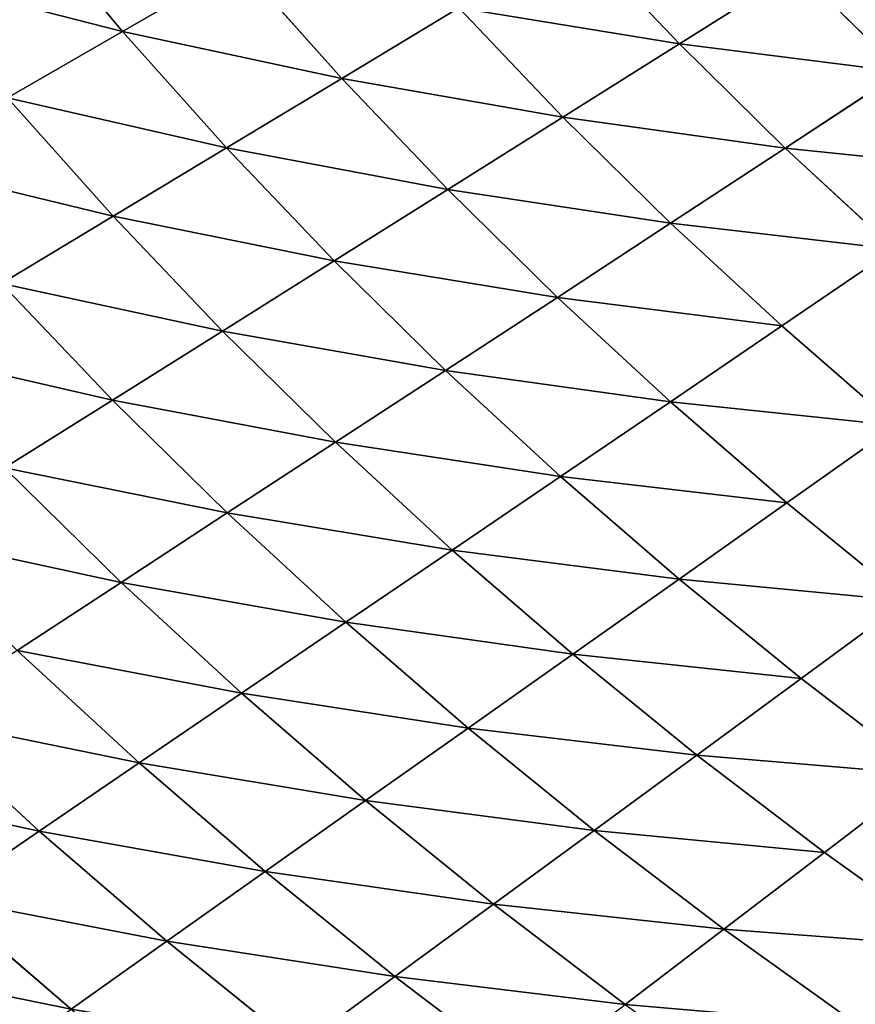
# Model space of a CAD drawing. Extents: x 0 to 500, y 0 to 390.
# Tile 148 of 256: x 85 to 106, y 74 to 99. Entities that reach past the tile are written whole.
import ezdxf

# ---------------------------------------------------------------- set-up
doc = ezdxf.new("R2010")
doc.units = 0
doc.header["$LTSCALE"] = 25.4
doc.layers.get('0').update_dxf_attribs({"linetype": 'CONTINUOUS'})

# ---------------------------------------------------------------- blocks, each defined once
blk = doc.blocks.new('ATLANTA505_-_S_STL')
at = {"color": 0}
for p, q in [((82.764, 67.718, 313.039), (86.007, 67.82, 315.831)), ((82.764, 67.718, 313.039), (86.007, 67.82, 315.831)), ((85.207, 65.042, 311.362), (82.764, 67.718, 313.039)), ((85.207, 65.042, 311.362), (82.764, 67.718, 313.039)), ((88.409, 65.145, 314.121), (86.007, 67.82, 315.831)), ((88.409, 65.145, 314.121), (86.007, 67.82, 315.831)), ((88.409, 65.145, 314.121), (91.71, 65.254, 316.788)), ((88.409, 65.145, 314.121), (91.71, 65.254, 316.788)), ((94.128, 62.701, 315.01), (91.71, 65.254, 316.788)), ((94.128, 62.701, 315.01), (91.71, 65.254, 316.788)), ((82.105, 64.945, 308.508), (85.207, 65.042, 311.362)), ((82.105, 64.945, 308.508), (85.207, 65.042, 311.362)), ((85.207, 65.042, 311.362), (88.409, 65.145, 314.121)), ((85.207, 65.042, 311.362), (88.409, 65.145, 314.121)), ((87.713, 62.49, 309.651), (85.207, 65.042, 311.362)), ((87.713, 62.49, 309.651), (85.207, 65.042, 311.362)), ((90.872, 62.592, 312.376), (88.409, 65.145, 314.121)), ((90.872, 62.592, 312.376), (88.409, 65.145, 314.121)), ((97.481, 62.815, 317.554), (94.128, 62.701, 315.01)), ((97.481, 62.815, 317.554), (94.128, 62.701, 315.01)), ((84.652, 62.394, 306.834), (87.713, 62.49, 309.651)), ((84.652, 62.394, 306.834), (87.713, 62.49, 309.651)), ((87.713, 62.49, 309.651), (90.872, 62.592, 312.376)), ((87.713, 62.49, 309.651), (90.872, 62.592, 312.376)), ((90.278, 60.064, 307.906), (87.713, 62.49, 309.651)), ((90.278, 60.064, 307.906), (87.713, 62.49, 309.651)), ((90.872, 62.592, 312.376), (94.128, 62.701, 315.01)), ((90.872, 62.592, 312.376), (94.128, 62.701, 315.01)), ((93.392, 60.165, 310.595), (90.872, 62.592, 312.376)), ((93.392, 60.165, 310.595), (90.872, 62.592, 312.376)), ((96.602, 60.272, 313.195), (94.128, 62.701, 315.01)), ((96.602, 60.272, 313.195), (94.128, 62.701, 315.01)), ((84.652, 62.394, 306.834), (87.259, 59.969, 305.126)), ((84.652, 62.394, 306.834), (87.259, 59.969, 305.126)), ((93.392, 60.165, 310.595), (96.602, 60.272, 313.195)), ((93.392, 60.165, 310.595), (96.602, 60.272, 313.195)), ((99.905, 60.386, 315.707), (96.602, 60.272, 313.195)), ((99.905, 60.386, 315.707), (96.602, 60.272, 313.195)), ((99.127, 57.966, 311.344), (96.602, 60.272, 313.195)), ((99.127, 57.966, 311.344), (96.602, 60.272, 313.195)), ((102.38, 58.078, 313.822), (99.905, 60.386, 315.707)), ((102.38, 58.078, 313.822), (99.905, 60.386, 315.707)), ((87.259, 59.969, 305.126), (90.278, 60.064, 307.906)), ((87.259, 59.969, 305.126), (90.278, 60.064, 307.906)), ((90.278, 60.064, 307.906), (93.392, 60.165, 310.595)), ((90.278, 60.064, 307.906), (93.392, 60.165, 310.595)), ((92.897, 57.762, 306.127), (90.278, 60.064, 307.906)), ((92.897, 57.762, 306.127), (90.278, 60.064, 307.906)), ((95.966, 57.861, 308.78), (93.392, 60.165, 310.595)), ((95.966, 57.861, 308.78), (93.392, 60.165, 310.595)), ((84.338, 59.881, 302.255), (87.259, 59.969, 305.126)), ((84.338, 59.881, 302.255), (87.259, 59.969, 305.126)), ((87.043, 57.583, 300.555), (84.338, 59.881, 302.255)), ((87.043, 57.583, 300.555), (84.338, 59.881, 302.255)), ((87.259, 59.969, 305.126), (89.923, 57.669, 303.386)), ((87.259, 59.969, 305.126), (89.923, 57.669, 303.386)), ((102.38, 58.078, 313.822), (99.127, 57.966, 311.344)), ((102.38, 58.078, 313.822), (99.127, 57.966, 311.344)), ((105.726, 58.196, 316.214), (102.38, 58.078, 313.822)), ((105.726, 58.196, 316.214), (102.38, 58.078, 313.822)), ((104.901, 55.891, 311.901), (102.38, 58.078, 313.822)), ((104.901, 55.891, 311.901), (102.38, 58.078, 313.822)), ((92.897, 57.762, 306.127), (95.966, 57.861, 308.78)), ((92.897, 57.762, 306.127), (95.966, 57.861, 308.78)), ((95.966, 57.861, 308.78), (99.127, 57.966, 311.344)), ((95.966, 57.861, 308.78), (99.127, 57.966, 311.344)), ((98.587, 55.678, 306.93), (95.966, 57.861, 308.78)), ((98.587, 55.678, 306.93), (95.966, 57.861, 308.78)), ((101.699, 55.781, 309.458), (99.127, 57.966, 311.344)), ((101.699, 55.781, 309.458), (99.127, 57.966, 311.344)), ((84.258, 57.504, 297.634), (87.043, 57.583, 300.555)), ((84.258, 57.504, 297.634), (87.043, 57.583, 300.555)), ((87.043, 57.583, 300.555), (89.923, 57.669, 303.386)), ((87.043, 57.583, 300.555), (89.923, 57.669, 303.386)), ((89.801, 55.408, 298.826), (87.043, 57.583, 300.555)), ((89.801, 55.408, 298.826), (87.043, 57.583, 300.555)), ((89.923, 57.669, 303.386), (92.897, 57.762, 306.127)), ((89.923, 57.669, 303.386), (92.897, 57.762, 306.127)), ((89.923, 57.669, 303.386), (92.638, 55.491, 301.615)), ((89.923, 57.669, 303.386), (92.638, 55.491, 301.615)), ((95.567, 55.581, 304.316), (92.897, 57.762, 306.127)), ((95.567, 55.581, 304.316), (92.897, 57.762, 306.127)), ((87.057, 55.331, 295.947), (84.258, 57.504, 297.634)), ((87.057, 55.331, 295.947), (84.258, 57.504, 297.634)), ((104.901, 55.891, 311.901), (101.699, 55.781, 309.458)), ((104.901, 55.891, 311.901), (101.699, 55.781, 309.458)), ((108.193, 56.006, 314.261), (104.901, 55.891, 311.901)), ((108.193, 56.006, 314.261), (104.901, 55.891, 311.901)), ((107.464, 53.82, 309.946), (104.901, 55.891, 311.901)), ((107.464, 53.82, 309.946), (104.901, 55.891, 311.901)), ((92.638, 55.491, 301.615), (95.567, 55.581, 304.316)), ((92.638, 55.491, 301.615), (95.567, 55.581, 304.316)), ((95.567, 55.581, 304.316), (98.587, 55.678, 306.93)), ((95.567, 55.581, 304.316), (98.587, 55.678, 306.93)), ((98.281, 53.52, 302.473), (95.567, 55.581, 304.316)), ((98.281, 53.52, 302.473), (95.567, 55.581, 304.316)), ((98.587, 55.678, 306.93), (101.699, 55.781, 309.458)), ((98.587, 55.678, 306.93), (101.699, 55.781, 309.458)), ((101.254, 53.614, 305.048), (98.587, 55.678, 306.93)), ((101.254, 53.614, 305.048), (98.587, 55.678, 306.93)), ((104.315, 53.714, 307.539), (101.699, 55.781, 309.458)), ((104.315, 53.714, 307.539), (101.699, 55.781, 309.458)), ((84.408, 55.262, 292.979), (87.057, 55.331, 295.947)), ((84.408, 55.262, 292.979), (87.057, 55.331, 295.947)), ((87.057, 55.331, 295.947), (89.801, 55.408, 298.826)), ((87.057, 55.331, 295.947), (89.801, 55.408, 298.826)), ((89.905, 53.279, 294.233), (87.057, 55.331, 295.947)), ((89.905, 53.279, 294.233), (87.057, 55.331, 295.947)), ((89.801, 55.408, 298.826), (92.638, 55.491, 301.615)), ((89.801, 55.408, 298.826), (92.638, 55.491, 301.615)), ((92.607, 53.352, 297.067), (89.801, 55.408, 298.826)), ((92.607, 53.352, 297.067), (89.801, 55.408, 298.826)), ((92.638, 55.491, 301.615), (95.399, 53.433, 299.813)), ((92.638, 55.491, 301.615), (95.399, 53.433, 299.813)), ((87.296, 53.212, 291.312), (84.408, 55.262, 292.979)), ((87.296, 53.212, 291.312), (84.408, 55.262, 292.979)), ((107.464, 53.82, 309.946), (104.315, 53.714, 307.539)), ((107.464, 53.82, 309.946), (104.315, 53.714, 307.539)), ((98.281, 53.52, 302.473), (101.254, 53.614, 305.048)), ((98.281, 53.52, 302.473), (101.254, 53.614, 305.048)), ((101.254, 53.614, 305.048), (104.315, 53.714, 307.539)), ((101.254, 53.614, 305.048), (104.315, 53.714, 307.539)), ((103.959, 51.665, 303.135), (101.254, 53.614, 305.048)), ((103.959, 51.665, 303.135), (101.254, 53.614, 305.048)), ((106.969, 51.761, 305.587), (104.315, 53.714, 307.539)), ((106.969, 51.761, 305.587), (104.315, 53.714, 307.539)), ((89.905, 53.279, 294.233), (92.607, 53.352, 297.067)), ((89.905, 53.279, 294.233), (92.607, 53.352, 297.067)), ((92.607, 53.352, 297.067), (95.399, 53.433, 299.813)), ((92.607, 53.352, 297.067), (95.399, 53.433, 299.813)), ((95.455, 51.413, 295.28), (92.607, 53.352, 297.067)), ((95.455, 51.413, 295.28), (92.607, 53.352, 297.067)), ((95.399, 53.433, 299.813), (98.281, 53.52, 302.473)), ((95.399, 53.433, 299.813), (98.281, 53.52, 302.473)), ((95.399, 53.433, 299.813), (98.202, 51.49, 297.982)), ((95.399, 53.433, 299.813), (98.202, 51.49, 297.982)), ((101.037, 51.574, 300.6), (98.281, 53.52, 302.473)), ((101.037, 51.574, 300.6), (98.281, 53.52, 302.473)), ((84.779, 53.153, 288.301), (87.296, 53.212, 291.312)), ((84.779, 53.153, 288.301), (87.296, 53.212, 291.312)), ((87.296, 53.212, 291.312), (89.905, 53.279, 294.233)), ((87.296, 53.212, 291.312), (89.905, 53.279, 294.233)), ((90.229, 51.28, 289.619), (87.296, 53.212, 291.312)), ((90.229, 51.28, 289.619), (87.296, 53.212, 291.312)), ((92.798, 51.343, 292.493), (89.905, 53.279, 294.233)), ((92.798, 51.343, 292.493), (89.905, 53.279, 294.233)), ((101.037, 51.574, 300.6), (103.959, 51.665, 303.135)), ((101.037, 51.574, 300.6), (103.959, 51.665, 303.135)), ((103.959, 51.665, 303.135), (106.969, 51.761, 305.587)), ((103.959, 51.665, 303.135), (106.969, 51.761, 305.587)), ((106.701, 49.828, 301.192), (103.959, 51.665, 303.135)), ((106.701, 49.828, 301.192), (103.959, 51.665, 303.135)), ((92.798, 51.343, 292.493), (95.455, 51.413, 295.28)), ((92.798, 51.343, 292.493), (95.455, 51.413, 295.28)), ((95.455, 51.413, 295.28), (98.202, 51.49, 297.982)), ((95.455, 51.413, 295.28), (98.202, 51.49, 297.982)), ((98.343, 49.587, 293.467), (95.455, 51.413, 295.28)), ((98.343, 49.587, 293.467), (95.455, 51.413, 295.28)), ((98.202, 51.49, 297.982), (101.037, 51.574, 300.6)), ((98.202, 51.49, 297.982), (101.037, 51.574, 300.6)), ((98.202, 51.49, 297.982), (101.043, 49.661, 296.124)), ((98.202, 51.49, 297.982), (101.043, 49.661, 296.124)), ((103.83, 49.741, 298.698), (101.037, 51.574, 300.6)), ((103.83, 49.741, 298.698), (101.037, 51.574, 300.6)), ((90.229, 51.28, 289.619), (92.798, 51.343, 292.493)), ((90.229, 51.28, 289.619), (92.798, 51.343, 292.493)), ((95.73, 49.521, 290.726), (92.798, 51.343, 292.493)), ((95.73, 49.521, 290.726), (92.798, 51.343, 292.493)), ((98.343, 49.587, 293.467), (101.043, 49.661, 296.124)), ((98.343, 49.587, 293.467), (101.043, 49.661, 296.124)), ((101.043, 49.661, 296.124), (103.83, 49.741, 298.698)), ((101.043, 49.661, 296.124), (103.83, 49.741, 298.698)), ((101.043, 49.661, 296.124), (103.92, 47.94, 294.239)), ((101.043, 49.661, 296.124), (103.92, 47.94, 294.239)), ((103.83, 49.741, 298.698), (106.701, 49.828, 301.192)), ((103.83, 49.741, 298.698), (106.701, 49.828, 301.192)), ((106.657, 48.016, 296.77), (103.83, 49.741, 298.698)), ((106.657, 48.016, 296.77), (103.83, 49.741, 298.698)), ((95.73, 49.521, 290.726), (98.343, 49.587, 293.467)), ((95.73, 49.521, 290.726), (98.343, 49.587, 293.467)), ((101.268, 47.87, 291.628), (98.343, 49.587, 293.467)), ((101.268, 47.87, 291.628), (98.343, 49.587, 293.467)), ((101.268, 47.87, 291.628), (103.92, 47.94, 294.239)), ((101.268, 47.87, 291.628), (103.92, 47.94, 294.239)), ((103.92, 47.94, 294.239), (106.657, 48.016, 296.77)), ((103.92, 47.94, 294.239), (106.657, 48.016, 296.77)), ((103.92, 47.94, 294.239), (106.829, 46.323, 292.329)), ((103.92, 47.94, 294.239), (106.829, 46.323, 292.329)), ((98.7, 47.807, 288.935), (101.268, 47.87, 291.628)), ((98.7, 47.807, 288.935), (101.268, 47.87, 291.628)), ((104.226, 46.257, 289.765), (101.268, 47.87, 291.628)), ((104.226, 46.257, 289.765), (101.268, 47.87, 291.628)), ((104.226, 46.257, 289.765), (106.829, 46.323, 292.329)), ((104.226, 46.257, 289.765), (106.829, 46.323, 292.329))]:
    blk.add_line(p, q, dxfattribs=at)
mesh = blk.add_polyface(dxfattribs=at)
corners = [(80.386, 70.514, 314.681), (86.007, 67.82, 315.831), (82.764, 67.718, 313.039), (83.669, 70.616, 317.506)]
mesh.append_faces([[corners[k] for k in face] for face in [(0, 1, 2), (1, 0, 3)]], dxfattribs={"vtx0": -1, "color": 0})
mesh = blk.add_polyface(dxfattribs=at)
corners = [(86.007, 67.82, 315.831), (91.71, 65.254, 316.788), (88.409, 65.145, 314.121), (89.352, 67.929, 318.529)]
mesh.append_faces([[corners[k] for k in face] for face in [(0, 1, 2), (1, 0, 3)]], dxfattribs={"vtx0": -1, "color": 0})
mesh = blk.add_polyface(dxfattribs=at)
corners = [(79.622, 67.621, 310.15), (85.207, 65.042, 311.362), (82.105, 64.945, 308.508), (82.764, 67.718, 313.039)]
mesh.append_faces([[corners[k] for k in face] for face in [(0, 1, 2), (1, 0, 3)]], dxfattribs={"vtx0": -1, "color": 0})
mesh = blk.add_polyface(dxfattribs=at)
corners = [(82.764, 67.718, 313.039), (88.409, 65.145, 314.121), (85.207, 65.042, 311.362), (86.007, 67.82, 315.831)]
mesh.append_faces([[corners[k] for k in face] for face in [(0, 1, 2), (1, 0, 3)]], dxfattribs={"vtx0": -1, "color": 0})
mesh = blk.add_polyface(dxfattribs=at)
corners = [(88.409, 65.145, 314.121), (94.128, 62.701, 315.01), (90.872, 62.592, 312.376), (91.71, 65.254, 316.788)]
mesh.append_faces([[corners[k] for k in face] for face in [(0, 1, 2), (1, 0, 3)]], dxfattribs={"vtx0": -1, "color": 0})
mesh = blk.add_polyface(dxfattribs=at)
corners = [(91.71, 65.254, 316.788), (97.481, 62.815, 317.554), (94.128, 62.701, 315.01), (95.11, 65.368, 319.362)]
mesh.append_faces([[corners[k] for k in face] for face in [(0, 1, 2), (1, 0, 3)]], dxfattribs={"vtx0": -1, "color": 0})
mesh = blk.add_polyface(dxfattribs=at)
corners = [(82.105, 64.945, 308.508), (87.713, 62.49, 309.651), (84.652, 62.394, 306.834), (85.207, 65.042, 311.362)]
mesh.append_faces([[corners[k] for k in face] for face in [(0, 1, 2), (1, 0, 3)]], dxfattribs={"vtx0": -1, "color": 0})
mesh = blk.add_polyface(dxfattribs=at)
corners = [(85.207, 65.042, 311.362), (90.872, 62.592, 312.376), (87.713, 62.49, 309.651), (88.409, 65.145, 314.121)]
mesh.append_faces([[corners[k] for k in face] for face in [(0, 1, 2), (1, 0, 3)]], dxfattribs={"vtx0": -1, "color": 0})
mesh = blk.add_polyface(dxfattribs=at)
corners = [(94.128, 62.701, 315.01), (99.905, 60.386, 315.707), (96.602, 60.272, 313.195), (97.481, 62.815, 317.554)]
mesh.append_faces([[corners[k] for k in face] for face in [(0, 1, 2), (1, 0, 3)]], dxfattribs={"vtx0": -1, "color": 0})
mesh = blk.add_polyface(dxfattribs=at)
corners = [(84.652, 62.394, 306.834), (90.278, 60.064, 307.906), (87.259, 59.969, 305.126), (87.713, 62.49, 309.651)]
mesh.append_faces([[corners[k] for k in face] for face in [(0, 1, 2), (1, 0, 3)]], dxfattribs={"vtx0": -1, "color": 0})
mesh = blk.add_polyface(dxfattribs=at)
corners = [(87.713, 62.49, 309.651), (93.392, 60.165, 310.595), (90.278, 60.064, 307.906), (90.872, 62.592, 312.376)]
mesh.append_faces([[corners[k] for k in face] for face in [(0, 1, 2), (1, 0, 3)]], dxfattribs={"vtx0": -1, "color": 0})
mesh = blk.add_polyface(dxfattribs=at)
corners = [(90.872, 62.592, 312.376), (96.602, 60.272, 313.195), (93.392, 60.165, 310.595), (94.128, 62.701, 315.01)]
mesh.append_faces([[corners[k] for k in face] for face in [(0, 1, 2), (1, 0, 3)]], dxfattribs={"vtx0": -1, "color": 0})
mesh = blk.add_polyface(dxfattribs=at)
corners = [(81.69, 62.304, 303.923), (87.259, 59.969, 305.126), (84.338, 59.881, 302.255), (84.652, 62.394, 306.834)]
mesh.append_faces([[corners[k] for k in face] for face in [(0, 1, 2), (1, 0, 3)]], dxfattribs={"vtx0": -1, "color": 0})
mesh = blk.add_polyface(dxfattribs=at)
corners = [(99.905, 60.386, 315.707), (105.726, 58.196, 316.214), (102.38, 58.078, 313.822), (103.303, 60.505, 318.13)]
mesh.append_faces([[corners[k] for k in face] for face in [(0, 1, 2), (1, 0, 3)]], dxfattribs={"vtx0": -1, "color": 0})
mesh = blk.add_polyface(dxfattribs=at)
corners = [(93.392, 60.165, 310.595), (99.127, 57.966, 311.344), (95.966, 57.861, 308.78), (96.602, 60.272, 313.195)]
mesh.append_faces([[corners[k] for k in face] for face in [(0, 1, 2), (1, 0, 3)]], dxfattribs={"vtx0": -1, "color": 0})
mesh = blk.add_polyface(dxfattribs=at)
corners = [(96.602, 60.272, 313.195), (102.38, 58.078, 313.822), (99.127, 57.966, 311.344), (99.905, 60.386, 315.707)]
mesh.append_faces([[corners[k] for k in face] for face in [(0, 1, 2), (1, 0, 3)]], dxfattribs={"vtx0": -1, "color": 0})
mesh = blk.add_polyface(dxfattribs=at)
corners = [(87.259, 59.969, 305.126), (92.897, 57.762, 306.127), (89.923, 57.669, 303.386), (90.278, 60.064, 307.906)]
mesh.append_faces([[corners[k] for k in face] for face in [(0, 1, 2), (1, 0, 3)]], dxfattribs={"vtx0": -1, "color": 0})
mesh = blk.add_polyface(dxfattribs=at)
corners = [(90.278, 60.064, 307.906), (95.966, 57.861, 308.78), (92.897, 57.762, 306.127), (93.392, 60.165, 310.595)]
mesh.append_faces([[corners[k] for k in face] for face in [(0, 1, 2), (1, 0, 3)]], dxfattribs={"vtx0": -1, "color": 0})
mesh = blk.add_polyface(dxfattribs=at)
corners = [(81.513, 59.8, 299.291), (87.043, 57.583, 300.555), (84.258, 57.504, 297.634), (84.338, 59.881, 302.255)]
mesh.append_faces([[corners[k] for k in face] for face in [(0, 1, 2), (1, 0, 3)]], dxfattribs={"vtx0": -1, "color": 0})
mesh = blk.add_polyface(dxfattribs=at)
corners = [(84.338, 59.881, 302.255), (89.923, 57.669, 303.386), (87.043, 57.583, 300.555), (87.259, 59.969, 305.126)]
mesh.append_faces([[corners[k] for k in face] for face in [(0, 1, 2), (1, 0, 3)]], dxfattribs={"vtx0": -1, "color": 0})
mesh = blk.add_polyface(dxfattribs=at)
corners = [(99.127, 57.966, 311.344), (104.901, 55.891, 311.901), (101.699, 55.781, 309.458), (102.38, 58.078, 313.822)]
mesh.append_faces([[corners[k] for k in face] for face in [(0, 1, 2), (1, 0, 3)]], dxfattribs={"vtx0": -1, "color": 0})
mesh = blk.add_polyface(dxfattribs=at)
corners = [(102.38, 58.078, 313.822), (108.193, 56.006, 314.261), (104.901, 55.891, 311.901), (105.726, 58.196, 316.214)]
mesh.append_faces([[corners[k] for k in face] for face in [(0, 1, 2), (1, 0, 3)]], dxfattribs={"vtx0": -1, "color": 0})
mesh = blk.add_polyface(dxfattribs=at)
corners = [(92.897, 57.762, 306.127), (98.587, 55.678, 306.93), (95.567, 55.581, 304.316), (95.966, 57.861, 308.78)]
mesh.append_faces([[corners[k] for k in face] for face in [(0, 1, 2), (1, 0, 3)]], dxfattribs={"vtx0": -1, "color": 0})
mesh = blk.add_polyface(dxfattribs=at)
corners = [(95.966, 57.861, 308.78), (101.699, 55.781, 309.458), (98.587, 55.678, 306.93), (99.127, 57.966, 311.344)]
mesh.append_faces([[corners[k] for k in face] for face in [(0, 1, 2), (1, 0, 3)]], dxfattribs={"vtx0": -1, "color": 0})
mesh = blk.add_polyface(dxfattribs=at)
corners = [(84.258, 57.504, 297.634), (89.801, 55.408, 298.826), (87.057, 55.331, 295.947), (87.043, 57.583, 300.555)]
mesh.append_faces([[corners[k] for k in face] for face in [(0, 1, 2), (1, 0, 3)]], dxfattribs={"vtx0": -1, "color": 0})
mesh = blk.add_polyface(dxfattribs=at)
corners = [(87.043, 57.583, 300.555), (92.638, 55.491, 301.615), (89.801, 55.408, 298.826), (89.923, 57.669, 303.386)]
mesh.append_faces([[corners[k] for k in face] for face in [(0, 1, 2), (1, 0, 3)]], dxfattribs={"vtx0": -1, "color": 0})
mesh = blk.add_polyface(dxfattribs=at)
corners = [(89.923, 57.669, 303.386), (95.567, 55.581, 304.316), (92.638, 55.491, 301.615), (92.897, 57.762, 306.127)]
mesh.append_faces([[corners[k] for k in face] for face in [(0, 1, 2), (1, 0, 3)]], dxfattribs={"vtx0": -1, "color": 0})
mesh = blk.add_polyface(dxfattribs=at)
corners = [(81.57, 57.432, 294.62), (87.057, 55.331, 295.947), (84.408, 55.262, 292.979), (84.258, 57.504, 297.634)]
mesh.append_faces([[corners[k] for k in face] for face in [(0, 1, 2), (1, 0, 3)]], dxfattribs={"vtx0": -1, "color": 0})
mesh = blk.add_polyface(dxfattribs=at)
corners = [(101.699, 55.781, 309.458), (107.464, 53.82, 309.946), (104.315, 53.714, 307.539), (104.901, 55.891, 311.901)]
mesh.append_faces([[corners[k] for k in face] for face in [(0, 1, 2), (1, 0, 3)]], dxfattribs={"vtx0": -1, "color": 0})
mesh = blk.add_polyface(dxfattribs=at)
corners = [(108.193, 56.006, 314.261), (107.464, 53.82, 309.946), (104.901, 55.891, 311.901)]
mesh.append_faces([[corners[k] for k in face] for face in [(0, 1, 2)]], dxfattribs={"color": 0})
mesh = blk.add_polyface(dxfattribs=at)
corners = [(92.638, 55.491, 301.615), (98.281, 53.52, 302.473), (95.399, 53.433, 299.813), (95.567, 55.581, 304.316)]
mesh.append_faces([[corners[k] for k in face] for face in [(0, 1, 2), (1, 0, 3)]], dxfattribs={"vtx0": -1, "color": 0})
mesh = blk.add_polyface(dxfattribs=at)
corners = [(95.567, 55.581, 304.316), (101.254, 53.614, 305.048), (98.281, 53.52, 302.473), (98.587, 55.678, 306.93)]
mesh.append_faces([[corners[k] for k in face] for face in [(0, 1, 2), (1, 0, 3)]], dxfattribs={"vtx0": -1, "color": 0})
mesh = blk.add_polyface(dxfattribs=at)
corners = [(98.587, 55.678, 306.93), (104.315, 53.714, 307.539), (101.254, 53.614, 305.048), (101.699, 55.781, 309.458)]
mesh.append_faces([[corners[k] for k in face] for face in [(0, 1, 2), (1, 0, 3)]], dxfattribs={"vtx0": -1, "color": 0})
mesh = blk.add_polyface(dxfattribs=at)
corners = [(84.408, 55.262, 292.979), (89.905, 53.279, 294.233), (87.296, 53.212, 291.312), (87.057, 55.331, 295.947)]
mesh.append_faces([[corners[k] for k in face] for face in [(0, 1, 2), (1, 0, 3)]], dxfattribs={"vtx0": -1, "color": 0})
mesh = blk.add_polyface(dxfattribs=at)
corners = [(87.057, 55.331, 295.947), (92.607, 53.352, 297.067), (89.905, 53.279, 294.233), (89.801, 55.408, 298.826)]
mesh.append_faces([[corners[k] for k in face] for face in [(0, 1, 2), (1, 0, 3)]], dxfattribs={"vtx0": -1, "color": 0})
mesh = blk.add_polyface(dxfattribs=at)
corners = [(89.801, 55.408, 298.826), (95.399, 53.433, 299.813), (92.607, 53.352, 297.067), (92.638, 55.491, 301.615)]
mesh.append_faces([[corners[k] for k in face] for face in [(0, 1, 2), (1, 0, 3)]], dxfattribs={"vtx0": -1, "color": 0})
mesh = blk.add_polyface(dxfattribs=at)
corners = [(81.853, 55.2, 289.92), (87.296, 53.212, 291.312), (84.779, 53.153, 288.301), (84.408, 55.262, 292.979)]
mesh.append_faces([[corners[k] for k in face] for face in [(0, 1, 2), (1, 0, 3)]], dxfattribs={"vtx0": -1, "color": 0})
mesh = blk.add_polyface(dxfattribs=at)
corners = [(107.464, 53.82, 309.946), (106.969, 51.761, 305.587), (104.315, 53.714, 307.539)]
mesh.append_faces([[corners[k] for k in face] for face in [(0, 1, 2)]], dxfattribs={"color": 0})
mesh = blk.add_polyface(dxfattribs=at)
corners = [(98.281, 53.52, 302.473), (103.959, 51.665, 303.135), (101.037, 51.574, 300.6), (101.254, 53.614, 305.048)]
mesh.append_faces([[corners[k] for k in face] for face in [(0, 1, 2), (1, 0, 3)]], dxfattribs={"vtx0": -1, "color": 0})
mesh = blk.add_polyface(dxfattribs=at)
corners = [(101.254, 53.614, 305.048), (106.969, 51.761, 305.587), (103.959, 51.665, 303.135), (104.315, 53.714, 307.539)]
mesh.append_faces([[corners[k] for k in face] for face in [(0, 1, 2), (1, 0, 3)]], dxfattribs={"vtx0": -1, "color": 0})
mesh = blk.add_polyface(dxfattribs=at)
corners = [(89.905, 53.279, 294.233), (95.455, 51.413, 295.28), (92.798, 51.343, 292.493), (92.607, 53.352, 297.067)]
mesh.append_faces([[corners[k] for k in face] for face in [(0, 1, 2), (1, 0, 3)]], dxfattribs={"vtx0": -1, "color": 0})
mesh = blk.add_polyface(dxfattribs=at)
corners = [(92.607, 53.352, 297.067), (98.202, 51.49, 297.982), (95.455, 51.413, 295.28), (95.399, 53.433, 299.813)]
mesh.append_faces([[corners[k] for k in face] for face in [(0, 1, 2), (1, 0, 3)]], dxfattribs={"vtx0": -1, "color": 0})
mesh = blk.add_polyface(dxfattribs=at)
corners = [(95.399, 53.433, 299.813), (101.037, 51.574, 300.6), (98.202, 51.49, 297.982), (98.281, 53.52, 302.473)]
mesh.append_faces([[corners[k] for k in face] for face in [(0, 1, 2), (1, 0, 3)]], dxfattribs={"vtx0": -1, "color": 0})
mesh = blk.add_polyface(dxfattribs=at)
corners = [(84.779, 53.153, 288.301), (90.229, 51.28, 289.619), (87.751, 51.224, 286.658), (87.296, 53.212, 291.312)]
mesh.append_faces([[corners[k] for k in face] for face in [(0, 1, 2), (1, 0, 3)]], dxfattribs={"vtx0": -1, "color": 0})
mesh = blk.add_polyface(dxfattribs=at)
corners = [(87.296, 53.212, 291.312), (92.798, 51.343, 292.493), (90.229, 51.28, 289.619), (89.905, 53.279, 294.233)]
mesh.append_faces([[corners[k] for k in face] for face in [(0, 1, 2), (1, 0, 3)]], dxfattribs={"vtx0": -1, "color": 0})
mesh = blk.add_polyface(dxfattribs=at)
corners = [(101.037, 51.574, 300.6), (106.701, 49.828, 301.192), (103.83, 49.741, 298.698), (103.959, 51.665, 303.135)]
mesh.append_faces([[corners[k] for k in face] for face in [(0, 1, 2), (1, 0, 3)]], dxfattribs={"vtx0": -1, "color": 0})
mesh = blk.add_polyface(dxfattribs=at)
corners = [(106.969, 51.761, 305.587), (106.701, 49.828, 301.192), (103.959, 51.665, 303.135)]
mesh.append_faces([[corners[k] for k in face] for face in [(0, 1, 2)]], dxfattribs={"color": 0})
mesh = blk.add_polyface(dxfattribs=at)
corners = [(92.798, 51.343, 292.493), (98.343, 49.587, 293.467), (95.73, 49.521, 290.726), (95.455, 51.413, 295.28)]
mesh.append_faces([[corners[k] for k in face] for face in [(0, 1, 2), (1, 0, 3)]], dxfattribs={"vtx0": -1, "color": 0})
mesh = blk.add_polyface(dxfattribs=at)
corners = [(95.455, 51.413, 295.28), (101.043, 49.661, 296.124), (98.343, 49.587, 293.467), (98.202, 51.49, 297.982)]
mesh.append_faces([[corners[k] for k in face] for face in [(0, 1, 2), (1, 0, 3)]], dxfattribs={"vtx0": -1, "color": 0})
mesh = blk.add_polyface(dxfattribs=at)
corners = [(98.202, 51.49, 297.982), (103.83, 49.741, 298.698), (101.043, 49.661, 296.124), (101.037, 51.574, 300.6)]
mesh.append_faces([[corners[k] for k in face] for face in [(0, 1, 2), (1, 0, 3)]], dxfattribs={"vtx0": -1, "color": 0})
mesh = blk.add_polyface(dxfattribs=at)
corners = [(90.229, 51.28, 289.619), (95.73, 49.521, 290.726), (93.204, 49.461, 287.901), (92.798, 51.343, 292.493)]
mesh.append_faces([[corners[k] for k in face] for face in [(0, 1, 2), (1, 0, 3)]], dxfattribs={"vtx0": -1, "color": 0})
mesh = blk.add_polyface(dxfattribs=at)
corners = [(98.343, 49.587, 293.467), (103.92, 47.94, 294.239), (101.268, 47.87, 291.628), (101.043, 49.661, 296.124)]
mesh.append_faces([[corners[k] for k in face] for face in [(0, 1, 2), (1, 0, 3)]], dxfattribs={"vtx0": -1, "color": 0})
mesh = blk.add_polyface(dxfattribs=at)
corners = [(101.043, 49.661, 296.124), (106.657, 48.016, 296.77), (103.92, 47.94, 294.239), (103.83, 49.741, 298.698)]
mesh.append_faces([[corners[k] for k in face] for face in [(0, 1, 2), (1, 0, 3)]], dxfattribs={"vtx0": -1, "color": 0})
mesh = blk.add_polyface(dxfattribs=at)
corners = [(106.701, 49.828, 301.192), (106.657, 48.016, 296.77), (103.83, 49.741, 298.698)]
mesh.append_faces([[corners[k] for k in face] for face in [(0, 1, 2)]], dxfattribs={"color": 0})
mesh = blk.add_polyface(dxfattribs=at)
corners = [(95.73, 49.521, 290.726), (101.268, 47.87, 291.628), (98.7, 47.807, 288.935), (98.343, 49.587, 293.467)]
mesh.append_faces([[corners[k] for k in face] for face in [(0, 1, 2), (1, 0, 3)]], dxfattribs={"vtx0": -1, "color": 0})
mesh = blk.add_polyface(dxfattribs=at)
corners = [(101.268, 47.87, 291.628), (106.829, 46.323, 292.329), (104.226, 46.257, 289.765), (103.92, 47.94, 294.239)]
mesh.append_faces([[corners[k] for k in face] for face in [(0, 1, 2), (1, 0, 3)]], dxfattribs={"vtx0": -1, "color": 0})
mesh = blk.add_polyface(dxfattribs=at)
corners = [(103.92, 47.94, 294.239), (109.515, 46.395, 294.814), (106.829, 46.323, 292.329), (106.657, 48.016, 296.77)]
mesh.append_faces([[corners[k] for k in face] for face in [(0, 1, 2), (1, 0, 3)]], dxfattribs={"vtx0": -1, "color": 0})
mesh = blk.add_polyface(dxfattribs=at)
corners = [(98.7, 47.807, 288.935), (104.226, 46.257, 289.765), (101.704, 46.197, 287.121), (101.268, 47.87, 291.628)]
mesh.append_faces([[corners[k] for k in face] for face in [(0, 1, 2), (1, 0, 3)]], dxfattribs={"vtx0": -1, "color": 0})
mesh = blk.add_polyface(dxfattribs=at)
corners = [(104.226, 46.257, 289.765), (109.768, 44.806, 290.395), (107.214, 44.743, 287.879), (106.829, 46.323, 292.329)]
mesh.append_faces([[corners[k] for k in face] for face in [(0, 1, 2), (1, 0, 3)]], dxfattribs={"vtx0": -1, "color": 0})

msp = doc.modelspace()

# ---------------------------------------------------------------- block references
at = {"color": 254, "extrusion": (0, -1, 1.11022e-16)}
msp.add_blockref('ATLANTA505_-_S_STL', (-0.149, -0.01, -389.852), dxfattribs=at)

doc.saveas('drawing.dxf')
